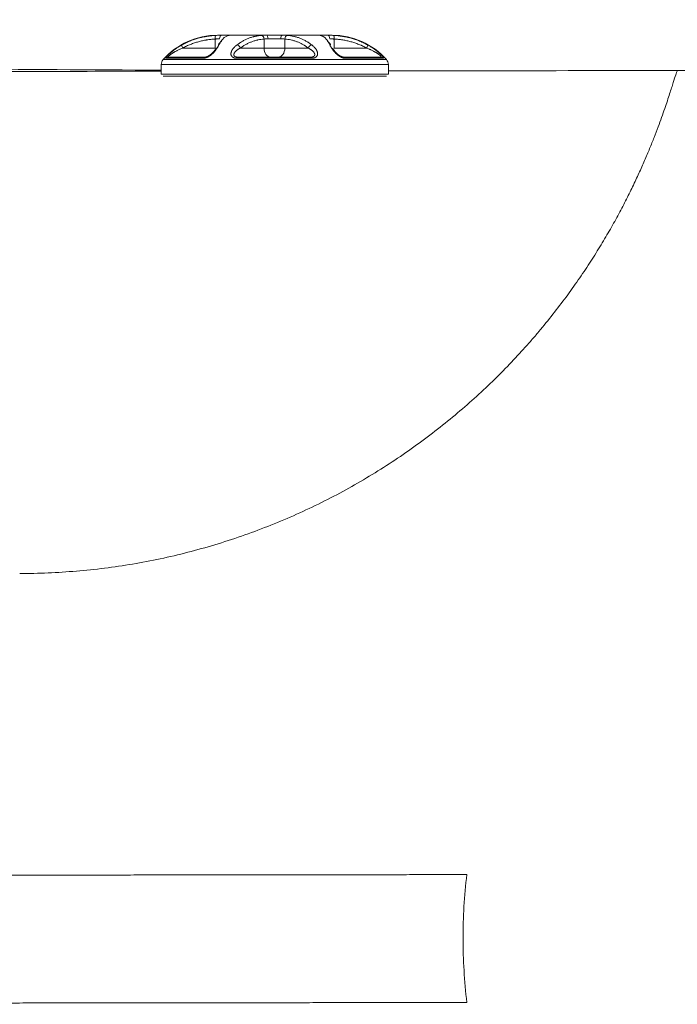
# Model space of a CAD drawing. Header units: millimetres. Extents: x 0 to 594, y 0 to 420.
# Tile 226 of 256: x 295 to 304, y 283 to 297. Entities that reach past the tile are written whole.
import ezdxf

# ---------------------------------------------------------------- set-up
doc = ezdxf.new("R2010")
doc.units = ezdxf.units.MM
doc.layers.add('1', color=7, linetype='Continuous', true_color=0xffffff)
doc.styles.add('Arial Unicode MS', font='txt')
doc.dimstyles.get("Standard").update_dxf_attribs({"dimtxt": 0.18, "dimasz": 0.18, "dimexe": 0.18, "dimexo": 0.0625, "dimgap": 0.09, "dimtad": 0, "dimtih": 1, "dimtoh": 1, "dimdec": 4, "dimzin": 0, "dimdsep": 46, "dimtxsty": 'Standard', "dimcen": 0.09, "dimadec": 0, "dimazin": 0, "dimtfac": 1, "dimtdec": 4, "dimtofl": 0, "dimtmove": 0, "dimatfit": 3, "dimfxl": 0, "dimtolj": 1, "dimtzin": 0, "dimarcsym": 0})

# ---------------------------------------------------------------- blocks, each defined once
blk = doc.blocks.new('_U8')
at = {"layer": '1', "color": 18, "lineweight": 13}
for p, q in [((305.847, 341.632), (287.064, 341.632)), ((289.064, 341.632), (289.064, 254.096)), ((305.847, 301.392), (287.064, 301.392)), ((289.064, 254.096), (284.064, 254.096))]:
    blk.add_line(p, q, dxfattribs=at)
at = {"layer": '1', "color": 18}
for points in [[(289.064, 341.632), (290.001, 338.132), (288.126, 338.132)], [(289.064, 301.392), (288.126, 304.892), (290.001, 304.892)]]:
    blk.add_solid(points, dxfattribs=at)
at = {"layer": '1', "color": 18, "linetype": 'Continuous', "lineweight": 13, "char_height": 3.5, "attachment_point": 7, "line_spacing_factor": 1.047437, "style": 'Arial Unicode MS'}
for s, insert in [('\\fArial Unicode MS|b0|i0;\\W1.0000;0.8', (259.842, 251.46)), ('\\fArial Unicode MS|b0|i0;\\W1.0000;CTRS', (269.789, 251.46)), ('\\fArial Unicode MS|b0|i0;\\W1.0000;AFT LIFT POINTS', (259.842, 244.398))]:
    blk.add_mtext(s, dxfattribs=dict(at, insert=insert))

msp = doc.modelspace()

# ---------------------------------------------------------------- linework, layer by layer
at = {"layer": '1', "color": 155, "linetype": 'Continuous', "lineweight": 13}
for p, q in [((297.843, 296.325), (297.788, 296.325)), ((297.843, 296.325), (297.952, 296.325)), ((297.941, 296.323), (297.934, 296.322)), ((297.944, 296.324), (297.944, 296.324)), ((297.952, 296.325), (298.458, 296.325)), ((298.458, 296.325), (298.676, 296.325)), ((298.676, 296.325), (299.185, 296.325)), ((299.185, 296.325), (299.296, 296.325)), ((299.186, 296.325), (299.185, 296.325)), ((299.195, 296.323), (299.191, 296.324)), ((299.203, 296.322), (299.195, 296.323)), ((299.198, 296.323), (299.196, 296.323)), ((299.296, 296.325), (299.354, 296.325)), ((297.755, 296.15), (297.755, 296.273)), ((297.806, 296.193), (297.803, 296.193)), ((298.425, 296.15), (298.425, 296.273)), ((298.654, 296.275), (298.479, 296.275)), ((298.708, 296.15), (298.708, 296.273)), ((299.384, 296.15), (299.384, 296.273)), ((297.311, 296.15), (297.755, 296.15)), ((298.099, 296.15), (298.425, 296.15)), ((298.425, 296.15), (298.708, 296.15)), ((298.708, 296.15), (299.03, 296.15)), ((299.384, 296.15), (299.829, 296.15)), ((297.017, 295.925), (297.017, 295.791)), ((298.563, 295.925), (297.017, 295.925)), ((298.563, 295.991), (297.043, 295.991)), ((297.584, 296.009), (297.083, 296.009)), ((297.118, 296.025), (297.608, 296.025)), ((299.07, 296.009), (298.058, 296.009)), ((298.07, 296.025), (299.058, 296.025)), ((300.099, 295.991), (298.563, 295.991)), ((300.125, 295.925), (298.563, 295.925)), ((299.523, 296.025), (300.021, 296.025)), ((300.057, 296.009), (299.546, 296.009)), ((300.125, 295.791), (300.125, 295.925)), ((297.017, 295.791), (300.125, 295.791)), ((300.1, 295.766), (297.042, 295.766))]:
    msp.add_line(p, q, dxfattribs=at)
for centre, radius, start, end in [((297.788, 295.325), 1, 90, 138.1897), ((299.354, 295.325), 1, 41.8103, 90), ((297.117, 295.925), 0.1, 138.1897, 180), ((300.025, 295.925), 0.1, 0, 41.8103)]:
    msp.add_arc(centre, radius, start, end, dxfattribs=at)
for centre, major_axis, ratio, start_param, end_param in [((297.768, 296.273), (-0.0027, 0.0499), 0.26019, 0.019652, 1.55649), ((297.843, 296.275), (0, 0.05), 0.563994, 0, 1.570796), ((297.952, 296.275), (0, 0.05), 0.997879, 0, 0.237018), ((298.389, 296.273), (-0.0037, 0.0499), 0.704841, 4.659614, 6.196451), ((298.458, 296.275), (0, 0.05), 0.433148, 4.712389, 6.283185), ((298.676, 296.275), (0, 0.05), 0.442563, 0, 1.570796), ((298.744, 296.273), (0.0038, 0.0499), 0.71221, 0.087849, 1.624686), ((299.185, 296.275), (0, 0.05), 0.997142, 6.073263, 6.283185), ((299.296, 296.275), (0, 0.05), 0.555316, 4.712389, 6.283185), ((299.372, 296.273), (0.0027, 0.0499), 0.25008, 4.726102, 6.262939), ((297.324, 296.15), (0.0241, -0.0438), 0.230021, 3.196256, 4.586289), ((298.064, 296.15), (0.03, -0.04), 0.623113, 1.133032, 2.523064), ((299.066, 296.15), (-0.0302, -0.0398), 0.629628, 3.768216, 5.158249), ((299.816, 296.15), (0.0241, 0.0438), 0.221083, 4.833306, 6.223339), ((298.513, 296.15), (0, -0.125), 0.705833, 4.712389, 6.283185), ((298.619, 296.15), (0, -0.125), 0.713213, 0, 1.570796), ((297.118, 295.975), (0, 0.05), 0.984338, 0, 0.817276), ((297.608, 295.975), (0, 0.05), 0.652812, 0, 0.817276), ((298.07, 295.975), (0, 0.05), 0.339494, 0, 0.817276), ((299.058, 295.975), (0, 0.05), 0.329626, 5.46591, 6.283185), ((299.523, 295.975), (0, 0.05), 0.644843, 5.46591, 6.283185), ((300.021, 295.975), (0, 0.05), 0.982438, 5.46591, 6.283185)]:
    msp.add_ellipse(centre, major_axis=major_axis, ratio=ratio, start_param=start_param, end_param=end_param, dxfattribs=at)
for points, knots in [([(297.3, 296.193), (297.318, 296.203), (297.336, 296.212), (297.372, 296.23), (297.391, 296.238), (297.428, 296.253), (297.447, 296.26), (297.486, 296.273), (297.505, 296.279), (297.544, 296.29), (297.563, 296.294), (297.593, 296.301), (297.606, 296.303), (297.618, 296.306), (297.623, 296.307), (297.626, 296.307), (297.633, 296.308), (297.658, 296.312), (297.688, 296.316), (297.714, 296.319), (297.724, 296.32), (297.729, 296.32), (297.744, 296.322), (297.754, 296.322), (297.765, 296.323)], [0, 0, 0, 0, 0.125, 0.125, 0.25, 0.25, 0.375, 0.375, 0.5, 0.5, 0.625, 0.625, 0.6875, 0.703125, 0.703125, 0.71875, 0.71875, 0.75, 0.875, 0.90625, 0.90625, 0.9375, 0.9375, 1, 1, 1, 1]), ([(297.765, 296.323), (297.772, 296.323), (297.785, 296.324), (297.806, 296.324), (297.818, 296.325), (297.828, 296.325), (297.833, 296.325), (297.837, 296.325), (297.84, 296.325), (297.842, 296.325), (297.843, 296.325)], [0, 0, 0, 0, 0.25, 0.5, 0.75, 0.75, 0.875, 0.9375, 0.9375, 1, 1, 1, 1]), ([(297.941, 296.323), (297.935, 296.322), (297.929, 296.32), (297.917, 296.316), (297.911, 296.313), (297.9, 296.307), (297.894, 296.303), (297.882, 296.295), (297.877, 296.29), (297.865, 296.279), (297.86, 296.273), (297.849, 296.261), (297.843, 296.254), (297.835, 296.242), (297.832, 296.237), (297.828, 296.232), (297.827, 296.23), (297.826, 296.229), (297.824, 296.226), (297.818, 296.215), (297.811, 296.203), (297.806, 296.193)], [0, 0, 0, 0, 0.125, 0.125, 0.25, 0.25, 0.375, 0.375, 0.5, 0.5, 0.625, 0.625, 0.75, 0.75, 0.8125, 0.828125, 0.828125, 0.84375, 0.84375, 0.875, 1, 1, 1, 1]), ([(297.952, 296.325), (297.952, 296.325), (297.952, 296.325), (297.952, 296.325), (297.952, 296.325), (297.952, 296.325), (297.952, 296.325), (297.951, 296.325), (297.951, 296.325), (297.95, 296.324), (297.949, 296.324), (297.947, 296.324), (297.943, 296.323), (297.941, 296.323)], [0, 0, 0, 0, 0.25, 0.25, 0.28125, 0.28125, 0.3125, 0.3125, 0.375, 0.5, 0.5, 0.75, 1, 1, 1, 1]), ([(298.054, 296.193), (298.067, 296.203), (298.08, 296.212), (298.107, 296.23), (298.12, 296.238), (298.147, 296.253), (298.161, 296.26), (298.188, 296.273), (298.202, 296.279), (298.23, 296.29), (298.244, 296.294), (298.266, 296.301), (298.275, 296.303), (298.284, 296.306), (298.287, 296.307), (298.289, 296.307), (298.295, 296.308), (298.313, 296.312), (298.334, 296.316), (298.352, 296.319), (298.36, 296.32), (298.363, 296.32), (298.374, 296.322), (298.381, 296.322), (298.389, 296.323)], [0, 0, 0, 0, 0.125, 0.125, 0.25, 0.25, 0.375, 0.375, 0.5, 0.5, 0.625, 0.625, 0.6875, 0.703125, 0.703125, 0.71875, 0.71875, 0.75, 0.875, 0.90625, 0.90625, 0.9375, 0.9375, 1, 1, 1, 1]), ([(298.389, 296.323), (298.394, 296.323), (298.404, 296.324), (298.421, 296.324), (298.433, 296.325), (298.442, 296.325), (298.446, 296.325), (298.451, 296.325), (298.454, 296.325), (298.456, 296.325), (298.458, 296.325)], [0, 0, 0, 0, 0.25, 0.5, 0.75, 0.75, 0.875, 0.9375, 0.9375, 1, 1, 1, 1]), ([(298.676, 296.325), (298.683, 296.325), (298.689, 296.325), (298.696, 296.325), (298.697, 296.325), (298.698, 296.325), (298.7, 296.325), (298.706, 296.325), (298.71, 296.324), (298.719, 296.324), (298.73, 296.324), (298.74, 296.323), (298.745, 296.323)], [0, 0, 0, 0, 0.25, 0.25, 0.28125, 0.28125, 0.3125, 0.375, 0.5, 0.5, 0.75, 1, 1, 1, 1]), ([(298.745, 296.323), (298.759, 296.322), (298.774, 296.32), (298.802, 296.316), (298.816, 296.313), (298.845, 296.307), (298.859, 296.303), (298.887, 296.295), (298.9, 296.29), (298.928, 296.279), (298.942, 296.273), (298.969, 296.261), (298.983, 296.254), (299.003, 296.242), (299.011, 296.237), (299.02, 296.232), (299.023, 296.23), (299.025, 296.229), (299.03, 296.226), (299.046, 296.215), (299.063, 296.203), (299.076, 296.193)], [0, 0, 0, 0, 0.125, 0.125, 0.25, 0.25, 0.375, 0.375, 0.5, 0.5, 0.625, 0.625, 0.75, 0.75, 0.8125, 0.828125, 0.828125, 0.84375, 0.84375, 0.875, 1, 1, 1, 1]), ([(299.326, 296.193), (299.321, 296.203), (299.316, 296.212), (299.305, 296.23), (299.3, 296.238), (299.29, 296.253), (299.285, 296.26), (299.274, 296.273), (299.269, 296.279), (299.258, 296.29), (299.252, 296.294), (299.244, 296.301), (299.24, 296.303), (299.237, 296.306), (299.235, 296.307), (299.235, 296.307), (299.233, 296.308), (299.225, 296.312), (299.217, 296.316), (299.21, 296.319), (299.207, 296.32), (299.205, 296.32), (299.201, 296.322), (299.198, 296.322), (299.195, 296.323)], [0, 0, 0, 0, 0.125, 0.125, 0.25, 0.25, 0.375, 0.375, 0.5, 0.5, 0.625, 0.625, 0.6875, 0.703125, 0.703125, 0.71875, 0.71875, 0.75, 0.875, 0.90625, 0.90625, 0.9375, 0.9375, 1, 1, 1, 1]), ([(299.296, 296.325), (299.302, 296.325), (299.308, 296.325), (299.315, 296.325), (299.316, 296.325), (299.317, 296.325), (299.32, 296.325), (299.326, 296.325), (299.331, 296.324), (299.34, 296.324), (299.354, 296.324), (299.368, 296.323), (299.375, 296.323)], [0, 0, 0, 0, 0.25, 0.25, 0.28125, 0.28125, 0.3125, 0.375, 0.5, 0.5, 0.75, 1, 1, 1, 1]), ([(299.375, 296.323), (299.395, 296.322), (299.416, 296.32), (299.456, 296.316), (299.476, 296.313), (299.516, 296.307), (299.536, 296.303), (299.575, 296.295), (299.595, 296.29), (299.634, 296.279), (299.653, 296.273), (299.692, 296.261), (299.711, 296.254), (299.739, 296.242), (299.751, 296.237), (299.763, 296.232), (299.767, 296.23), (299.77, 296.229), (299.777, 296.226), (299.8, 296.215), (299.823, 296.203), (299.841, 296.193)], [0, 0, 0, 0, 0.125, 0.125, 0.25, 0.25, 0.375, 0.375, 0.5, 0.5, 0.625, 0.625, 0.75, 0.75, 0.8125, 0.828125, 0.828125, 0.84375, 0.84375, 0.875, 1, 1, 1, 1]), ([(297.083, 296.009), (297.082, 296.009), (297.081, 296.009), (297.081, 296.009), (297.081, 296.009), (297.08, 296.01), (297.08, 296.01), (297.08, 296.01), (297.08, 296.01), (297.08, 296.011), (297.08, 296.011), (297.08, 296.013), (297.08, 296.014), (297.08, 296.015), (297.081, 296.015), (297.081, 296.016), (297.081, 296.016), (297.081, 296.016), (297.081, 296.017), (297.082, 296.019), (297.084, 296.022), (297.087, 296.025), (297.089, 296.028), (297.09, 296.029), (297.091, 296.03), (297.091, 296.031), (297.092, 296.032), (297.094, 296.034), (297.095, 296.036), (297.099, 296.04), (297.103, 296.045), (297.107, 296.049), (297.11, 296.052), (297.11, 296.053), (297.112, 296.054), (297.112, 296.054), (297.114, 296.056), (297.115, 296.057), (297.119, 296.061), (297.121, 296.063), (297.126, 296.068), (297.129, 296.071), (297.134, 296.076), (297.137, 296.078), (297.141, 296.082), (297.142, 296.083), (297.144, 296.085), (297.145, 296.086), (297.147, 296.087), (297.15, 296.09), (297.154, 296.093), (297.16, 296.098), (297.165, 296.103), (297.175, 296.11), (297.181, 296.115), (297.185, 296.118), (297.188, 296.12), (297.19, 296.122), (297.191, 296.123), (297.192, 296.124), (297.196, 296.127), (297.199, 296.129), (297.209, 296.136), (297.215, 296.14), (297.228, 296.149), (297.234, 296.154), (297.247, 296.162), (297.254, 296.166), (297.267, 296.174), (297.273, 296.178), (297.286, 296.186), (297.293, 296.19), (297.3, 296.193)], [0, 0, 0, 0, 0.03125, 0.03125, 0.039063, 0.039063, 0.046875, 0.046875, 0.0625, 0.0625, 0.09375, 0.09375, 0.125, 0.125, 0.132813, 0.136719, 0.136719, 0.140625, 0.140625, 0.15625, 0.1875, 0.21875, 0.21875, 0.234375, 0.242188, 0.242188, 0.25, 0.25, 0.28125, 0.28125, 0.3125, 0.34375, 0.34375, 0.351563, 0.351563, 0.359375, 0.359375, 0.375, 0.375, 0.40625, 0.40625, 0.4375, 0.4375, 0.46875, 0.46875, 0.484375, 0.484375, 0.492188, 0.492188, 0.5, 0.53125, 0.53125, 0.5625, 0.59375, 0.625, 0.625, 0.640625, 0.648438, 0.648438, 0.65625, 0.65625, 0.6875, 0.6875, 0.75, 0.75, 0.8125, 0.8125, 0.875, 0.875, 0.9375, 0.9375, 1, 1, 1, 1]), ([(297.755, 296.273), (297.735, 296.272), (297.716, 296.27), (297.677, 296.266), (297.653, 296.263), (297.629, 296.259), (297.622, 296.258), (297.62, 296.258), (297.615, 296.257), (297.603, 296.255), (297.572, 296.248), (297.544, 296.242), (297.507, 296.231), (297.489, 296.226), (297.452, 296.214), (297.434, 296.207), (297.398, 296.192), (297.381, 296.185), (297.346, 296.168), (297.328, 296.159), (297.311, 296.15)], [0, 0, 0, 0, 0.125, 0.125, 0.25, 0.28125, 0.28125, 0.296875, 0.296875, 0.3125, 0.375, 0.5, 0.5, 0.625, 0.625, 0.75, 0.75, 0.875, 0.875, 1, 1, 1, 1]), ([(297.806, 296.193), (297.804, 296.19), (297.802, 296.186), (297.798, 296.178), (297.796, 296.174), (297.791, 296.166), (297.788, 296.162), (297.783, 296.153), (297.781, 296.149), (297.775, 296.14), (297.772, 296.136), (297.767, 296.129), (297.764, 296.124), (297.758, 296.117), (297.755, 296.112), (297.752, 296.109), (297.752, 296.109), (297.751, 296.108), (297.749, 296.106), (297.746, 296.101), (297.741, 296.095), (297.734, 296.088), (297.729, 296.083), (297.724, 296.078), (297.722, 296.076), (297.718, 296.072), (297.717, 296.071), (297.714, 296.069), (297.714, 296.068), (297.712, 296.067), (297.709, 296.064), (297.705, 296.061), (297.7, 296.056), (297.697, 296.054), (297.692, 296.05), (297.69, 296.048), (297.687, 296.047), (297.686, 296.046), (297.685, 296.045), (297.681, 296.042), (297.674, 296.038), (297.668, 296.034), (297.661, 296.03), (297.657, 296.028), (297.653, 296.026), (297.652, 296.026), (297.65, 296.025), (297.648, 296.024), (297.645, 296.023), (297.64, 296.021), (297.633, 296.018), (297.626, 296.016), (297.621, 296.014), (297.619, 296.014), (297.617, 296.013), (297.617, 296.013), (297.616, 296.013), (297.615, 296.013), (297.61, 296.012), (297.606, 296.011), (297.599, 296.01), (297.593, 296.009), (297.587, 296.009), (297.584, 296.009)], [0, 0, 0, 0, 0.0625, 0.0625, 0.125, 0.125, 0.1875, 0.1875, 0.25, 0.25, 0.3125, 0.3125, 0.34375, 0.375, 0.40625, 0.40625, 0.414063, 0.414063, 0.421875, 0.4375, 0.46875, 0.5, 0.53125, 0.53125, 0.5625, 0.5625, 0.578125, 0.578125, 0.585938, 0.585938, 0.59375, 0.625, 0.625, 0.65625, 0.65625, 0.671875, 0.679688, 0.679688, 0.6875, 0.6875, 0.71875, 0.75, 0.75, 0.78125, 0.78125, 0.789063, 0.789063, 0.796875, 0.8125, 0.8125, 0.84375, 0.875, 0.875, 0.890625, 0.890625, 0.894531, 0.894531, 0.898438, 0.90625, 0.9375, 0.9375, 0.96875, 1, 1, 1, 1]), ([(297.815, 296.275), (297.814, 296.275), (297.813, 296.275), (297.811, 296.275), (297.807, 296.275), (297.803, 296.275), (297.796, 296.275), (297.786, 296.274), (297.771, 296.274), (297.76, 296.273), (297.755, 296.273)], [0, 0, 0, 0, 0.0625, 0.0625, 0.125, 0.25, 0.25, 0.5, 0.75, 1, 1, 1, 1]), ([(297.802, 296.2), (297.807, 296.208), (297.812, 296.214), (297.822, 296.226), (297.827, 296.232), (297.835, 296.239), (297.837, 296.242), (297.84, 296.244)], [0, 0, 0, 0, 0.398241, 0.398241, 0.804869, 0.804869, 1, 1, 1, 1]), ([(298.058, 296.009), (298.054, 296.009), (298.05, 296.009), (298.046, 296.009), (298.045, 296.009), (298.043, 296.01), (298.042, 296.01), (298.04, 296.01), (298.034, 296.011), (298.026, 296.012), (298.019, 296.014), (298.016, 296.015), (298.014, 296.015), (298.013, 296.016), (298.013, 296.016), (298.011, 296.017), (298.006, 296.019), (297.999, 296.022), (297.995, 296.025), (297.991, 296.028), (297.99, 296.029), (297.988, 296.03), (297.987, 296.031), (297.987, 296.032), (297.984, 296.034), (297.983, 296.036), (297.98, 296.04), (297.978, 296.042), (297.976, 296.047), (297.975, 296.049), (297.974, 296.052), (297.974, 296.053), (297.973, 296.054), (297.973, 296.054), (297.973, 296.056), (297.973, 296.057), (297.972, 296.061), (297.971, 296.063), (297.971, 296.068), (297.971, 296.071), (297.971, 296.076), (297.971, 296.078), (297.972, 296.082), (297.972, 296.083), (297.972, 296.085), (297.972, 296.086), (297.973, 296.087), (297.973, 296.09), (297.975, 296.095), (297.978, 296.103), (297.981, 296.11), (297.983, 296.115), (297.985, 296.118), (297.986, 296.12), (297.987, 296.122), (297.988, 296.123), (297.988, 296.124), (297.99, 296.127), (297.991, 296.129), (297.996, 296.136), (298, 296.14), (298.007, 296.149), (298.01, 296.154), (298.018, 296.162), (298.022, 296.166), (298.031, 296.174), (298.035, 296.178), (298.045, 296.186), (298.049, 296.19), (298.054, 296.193)], [0, 0, 0, 0, 0.03125, 0.03125, 0.039062, 0.039062, 0.046875, 0.046875, 0.0625, 0.09375, 0.125, 0.125, 0.132812, 0.136719, 0.136719, 0.140625, 0.15625, 0.1875, 0.21875, 0.21875, 0.234375, 0.242187, 0.242187, 0.25, 0.25, 0.28125, 0.28125, 0.3125, 0.3125, 0.34375, 0.34375, 0.351562, 0.351562, 0.359375, 0.359375, 0.375, 0.375, 0.40625, 0.40625, 0.4375, 0.4375, 0.46875, 0.46875, 0.484375, 0.484375, 0.492187, 0.492187, 0.5, 0.53125, 0.5625, 0.59375, 0.625, 0.625, 0.640625, 0.648437, 0.648437, 0.65625, 0.65625, 0.6875, 0.6875, 0.75, 0.75, 0.8125, 0.8125, 0.875, 0.875, 0.9375, 0.9375, 1, 1, 1, 1]), ([(298.425, 296.273), (298.41, 296.272), (298.396, 296.27), (298.368, 296.266), (298.35, 296.263), (298.333, 296.259), (298.328, 296.258), (298.326, 296.258), (298.322, 296.257), (298.314, 296.255), (298.291, 296.248), (298.27, 296.242), (298.243, 296.231), (298.23, 296.226), (298.203, 296.214), (298.19, 296.207), (298.163, 296.192), (298.15, 296.185), (298.125, 296.168), (298.112, 296.159), (298.099, 296.15)], [0, 0, 0, 0, 0.125, 0.125, 0.25, 0.28125, 0.28125, 0.296875, 0.296875, 0.3125, 0.375, 0.5, 0.5, 0.625, 0.625, 0.75, 0.75, 0.875, 0.875, 1, 1, 1, 1]), ([(298.479, 296.275), (298.478, 296.275), (298.477, 296.275), (298.474, 296.275), (298.47, 296.275), (298.467, 296.275), (298.46, 296.275), (298.45, 296.274), (298.437, 296.274), (298.429, 296.273), (298.425, 296.273)], [0, 0, 0, 0, 0.0625, 0.0625, 0.125, 0.25, 0.25, 0.5, 0.75, 1, 1, 1, 1]), ([(298.708, 296.273), (298.705, 296.273), (298.696, 296.274), (298.688, 296.274), (298.681, 296.275), (298.677, 296.275), (298.674, 296.275), (298.672, 296.275), (298.671, 296.275), (298.67, 296.275), (298.665, 296.275), (298.659, 296.275), (298.654, 296.275)], [0, 0, 0, 0, 0.25, 0.5, 0.5, 0.625, 0.6875, 0.6875, 0.71875, 0.71875, 0.75, 1, 1, 1, 1]), ([(299.03, 296.15), (299.018, 296.159), (299.005, 296.168), (298.989, 296.179), (298.986, 296.181), (298.981, 296.184), (298.979, 296.185), (298.976, 296.187), (298.968, 296.192), (298.96, 296.196), (298.94, 296.207), (298.927, 296.214), (298.901, 296.226), (298.887, 296.232), (298.86, 296.242), (298.847, 296.246), (298.82, 296.254), (298.806, 296.258), (298.778, 296.264), (298.764, 296.266), (298.737, 296.27), (298.723, 296.272), (298.708, 296.273)], [0, 0, 0, 0, 0.125, 0.125, 0.15625, 0.15625, 0.171875, 0.171875, 0.1875, 0.25, 0.25, 0.375, 0.375, 0.5, 0.5, 0.625, 0.625, 0.75, 0.75, 0.875, 0.875, 1, 1, 1, 1]), ([(299.076, 296.193), (299.081, 296.19), (299.085, 296.186), (299.094, 296.178), (299.099, 296.174), (299.107, 296.166), (299.111, 296.162), (299.119, 296.153), (299.123, 296.149), (299.13, 296.14), (299.133, 296.136), (299.138, 296.129), (299.141, 296.124), (299.145, 296.117), (299.147, 296.112), (299.148, 296.109), (299.149, 296.109), (299.149, 296.108), (299.15, 296.106), (299.152, 296.101), (299.154, 296.095), (299.156, 296.088), (299.156, 296.083), (299.157, 296.078), (299.157, 296.076), (299.157, 296.072), (299.157, 296.071), (299.157, 296.069), (299.157, 296.068), (299.157, 296.067), (299.157, 296.064), (299.156, 296.061), (299.155, 296.056), (299.155, 296.054), (299.153, 296.05), (299.153, 296.048), (299.152, 296.047), (299.151, 296.046), (299.151, 296.045), (299.149, 296.042), (299.147, 296.038), (299.143, 296.034), (299.139, 296.03), (299.137, 296.028), (299.135, 296.026), (299.134, 296.026), (299.133, 296.025), (299.131, 296.024), (299.127, 296.021), (299.12, 296.018), (299.114, 296.016), (299.109, 296.014), (299.108, 296.014), (299.106, 296.013), (299.105, 296.013), (299.105, 296.013), (299.103, 296.013), (299.099, 296.012), (299.095, 296.011), (299.088, 296.01), (299.081, 296.009), (299.073, 296.009), (299.07, 296.009)], [0, 0, 0, 0, 0.0625, 0.0625, 0.125, 0.125, 0.1875, 0.1875, 0.25, 0.25, 0.3125, 0.3125, 0.34375, 0.375, 0.40625, 0.40625, 0.414062, 0.414062, 0.421875, 0.4375, 0.46875, 0.5, 0.53125, 0.53125, 0.5625, 0.5625, 0.578125, 0.578125, 0.585937, 0.585937, 0.59375, 0.625, 0.625, 0.65625, 0.65625, 0.671875, 0.679687, 0.679687, 0.6875, 0.6875, 0.71875, 0.75, 0.75, 0.78125, 0.78125, 0.789062, 0.789062, 0.796875, 0.8125, 0.84375, 0.875, 0.875, 0.890625, 0.890625, 0.894531, 0.894531, 0.898437, 0.90625, 0.9375, 0.9375, 0.96875, 1, 1, 1, 1]), ([(299.293, 296.246), (299.296, 296.243), (299.299, 296.24), (299.307, 296.231), (299.312, 296.226), (299.322, 296.214), (299.326, 296.207), (299.332, 296.199), (299.333, 296.197), (299.333, 296.196)], [0, 0, 0, 0, 0.228487, 0.228487, 0.585917, 0.585917, 0.943347, 0.943347, 1, 1, 1, 1]), ([(299.384, 296.273), (299.379, 296.273), (299.368, 296.274), (299.358, 296.274), (299.35, 296.275), (299.346, 296.275), (299.343, 296.275), (299.341, 296.275), (299.34, 296.275), (299.339, 296.275), (299.333, 296.275), (299.328, 296.275), (299.323, 296.275)], [0, 0, 0, 0, 0.25, 0.5, 0.5, 0.625, 0.6875, 0.6875, 0.71875, 0.71875, 0.75, 1, 1, 1, 1]), ([(299.546, 296.009), (299.543, 296.009), (299.54, 296.009), (299.536, 296.009), (299.535, 296.009), (299.534, 296.01), (299.533, 296.01), (299.531, 296.01), (299.526, 296.011), (299.521, 296.011), (299.514, 296.013), (299.511, 296.014), (299.506, 296.015), (299.505, 296.015), (299.504, 296.016), (299.503, 296.016), (299.502, 296.016), (299.5, 296.017), (299.498, 296.017), (299.493, 296.019), (299.486, 296.022), (299.479, 296.025), (299.474, 296.028), (299.471, 296.029), (299.469, 296.03), (299.467, 296.031), (299.466, 296.032), (299.462, 296.034), (299.458, 296.036), (299.452, 296.04), (299.449, 296.042), (299.442, 296.047), (299.439, 296.049), (299.435, 296.052), (299.435, 296.053), (299.433, 296.054), (299.432, 296.054), (299.43, 296.056), (299.429, 296.057), (299.424, 296.061), (299.421, 296.063), (299.416, 296.068), (299.411, 296.073), (299.406, 296.078), (299.402, 296.082), (299.401, 296.083), (299.399, 296.085), (299.398, 296.086), (299.397, 296.087), (299.394, 296.09), (299.389, 296.095), (299.383, 296.103), (299.377, 296.11), (299.374, 296.115), (299.371, 296.118), (299.37, 296.12), (299.368, 296.122), (299.367, 296.123), (299.367, 296.124), (299.365, 296.127), (299.363, 296.129), (299.358, 296.136), (299.356, 296.14), (299.35, 296.149), (299.347, 296.154), (299.342, 296.162), (299.34, 296.166), (299.335, 296.174), (299.333, 296.178), (299.329, 296.186), (299.327, 296.19), (299.326, 296.193)], [0, 0, 0, 0, 0.03125, 0.03125, 0.039063, 0.039063, 0.046875, 0.046875, 0.0625, 0.09375, 0.09375, 0.125, 0.125, 0.132813, 0.136719, 0.136719, 0.140625, 0.140625, 0.15625, 0.15625, 0.1875, 0.21875, 0.21875, 0.234375, 0.242188, 0.242188, 0.25, 0.25, 0.28125, 0.28125, 0.3125, 0.3125, 0.34375, 0.34375, 0.351563, 0.351563, 0.359375, 0.359375, 0.375, 0.375, 0.40625, 0.40625, 0.4375, 0.46875, 0.46875, 0.484375, 0.484375, 0.492188, 0.492188, 0.5, 0.53125, 0.5625, 0.59375, 0.625, 0.625, 0.640625, 0.648438, 0.648438, 0.65625, 0.65625, 0.6875, 0.6875, 0.75, 0.75, 0.8125, 0.8125, 0.875, 0.875, 0.9375, 0.9375, 1, 1, 1, 1]), ([(299.829, 296.15), (299.812, 296.159), (299.794, 296.168), (299.772, 296.179), (299.767, 296.181), (299.761, 296.184), (299.759, 296.185), (299.754, 296.187), (299.743, 296.192), (299.732, 296.196), (299.704, 296.207), (299.686, 296.214), (299.65, 296.226), (299.631, 296.232), (299.594, 296.242), (299.575, 296.246), (299.538, 296.254), (299.519, 296.258), (299.481, 296.264), (299.462, 296.266), (299.423, 296.27), (299.404, 296.272), (299.384, 296.273)], [0, 0, 0, 0, 0.125, 0.125, 0.15625, 0.15625, 0.171875, 0.171875, 0.1875, 0.25, 0.25, 0.375, 0.375, 0.5, 0.5, 0.625, 0.625, 0.75, 0.75, 0.875, 0.875, 1, 1, 1, 1]), ([(299.841, 296.193), (299.848, 296.19), (299.854, 296.186), (299.868, 296.178), (299.874, 296.174), (299.887, 296.166), (299.894, 296.162), (299.907, 296.153), (299.913, 296.149), (299.926, 296.14), (299.932, 296.136), (299.942, 296.129), (299.948, 296.124), (299.957, 296.117), (299.963, 296.112), (299.967, 296.109), (299.968, 296.109), (299.969, 296.108), (299.972, 296.106), (299.977, 296.101), (299.984, 296.095), (299.993, 296.088), (299.998, 296.083), (300.004, 296.078), (300.007, 296.076), (300.011, 296.072), (300.012, 296.071), (300.014, 296.069), (300.014, 296.068), (300.016, 296.067), (300.019, 296.064), (300.022, 296.061), (300.027, 296.056), (300.029, 296.054), (300.032, 296.05), (300.034, 296.048), (300.036, 296.047), (300.037, 296.046), (300.037, 296.045), (300.04, 296.042), (300.043, 296.038), (300.047, 296.034), (300.05, 296.03), (300.051, 296.028), (300.053, 296.026), (300.053, 296.026), (300.053, 296.025), (300.054, 296.024), (300.055, 296.023), (300.056, 296.021), (300.058, 296.018), (300.059, 296.016), (300.06, 296.014), (300.06, 296.014), (300.06, 296.013), (300.06, 296.013), (300.06, 296.013), (300.06, 296.013), (300.06, 296.012), (300.06, 296.011), (300.059, 296.01), (300.059, 296.009), (300.057, 296.009), (300.057, 296.009)], [0, 0, 0, 0, 0.0625, 0.0625, 0.125, 0.125, 0.1875, 0.1875, 0.25, 0.25, 0.3125, 0.3125, 0.34375, 0.375, 0.40625, 0.40625, 0.414062, 0.414062, 0.421875, 0.4375, 0.46875, 0.5, 0.53125, 0.53125, 0.5625, 0.5625, 0.578125, 0.578125, 0.585938, 0.585938, 0.59375, 0.625, 0.625, 0.65625, 0.65625, 0.671875, 0.679688, 0.679688, 0.6875, 0.6875, 0.71875, 0.75, 0.75, 0.78125, 0.78125, 0.789063, 0.789063, 0.796875, 0.8125, 0.8125, 0.84375, 0.875, 0.875, 0.890625, 0.890625, 0.894531, 0.894531, 0.898438, 0.90625, 0.9375, 0.9375, 0.96875, 1, 1, 1, 1]), ([(297.311, 296.15), (297.306, 296.148), (297.295, 296.143), (297.283, 296.138), (297.272, 296.134), (297.267, 296.131), (297.256, 296.126), (297.25, 296.123), (297.239, 296.118), (297.234, 296.115), (297.223, 296.11), (297.217, 296.107), (297.211, 296.103), (297.209, 296.102), (297.206, 296.101), (297.202, 296.098), (297.196, 296.095), (297.188, 296.09), (297.182, 296.087), (297.177, 296.083), (297.175, 296.082), (297.171, 296.079), (297.169, 296.078), (297.167, 296.077), (297.167, 296.077), (297.166, 296.076), (297.162, 296.074), (297.159, 296.072), (297.154, 296.068), (297.152, 296.066), (297.147, 296.063), (297.145, 296.061), (297.142, 296.059), (297.14, 296.057), (297.138, 296.056), (297.137, 296.055), (297.137, 296.055), (297.136, 296.055), (297.134, 296.053), (297.132, 296.051), (297.128, 296.048), (297.126, 296.046), (297.124, 296.044), (297.123, 296.043), (297.121, 296.041), (297.121, 296.041), (297.121, 296.04), (297.12, 296.04), (297.119, 296.038), (297.117, 296.036), (297.115, 296.033), (297.114, 296.032), (297.114, 296.032), (297.114, 296.031), (297.114, 296.031), (297.114, 296.031), (297.114, 296.031), (297.113, 296.03), (297.113, 296.03), (297.113, 296.03), (297.113, 296.03), (297.113, 296.029), (297.113, 296.028), (297.113, 296.027), (297.114, 296.026), (297.114, 296.026), (297.115, 296.025), (297.115, 296.025), (297.115, 296.025), (297.116, 296.025), (297.117, 296.025), (297.117, 296.025), (297.118, 296.025)], [0, 0, 0, 0, 0.0625, 0.125, 0.125, 0.1875, 0.1875, 0.25, 0.25, 0.3125, 0.3125, 0.375, 0.375, 0.390625, 0.390625, 0.40625, 0.4375, 0.46875, 0.5, 0.5, 0.53125, 0.53125, 0.546875, 0.546875, 0.554687, 0.554687, 0.5625, 0.59375, 0.59375, 0.625, 0.625, 0.65625, 0.65625, 0.671875, 0.679687, 0.683594, 0.683594, 0.6875, 0.6875, 0.71875, 0.71875, 0.75, 0.75, 0.765625, 0.773437, 0.777344, 0.777344, 0.78125, 0.78125, 0.8125, 0.84375, 0.84375, 0.851562, 0.855469, 0.855469, 0.859375, 0.859375, 0.867187, 0.871094, 0.871094, 0.875, 0.875, 0.90625, 0.90625, 0.9375, 0.9375, 0.953125, 0.960937, 0.960937, 0.96875, 0.96875, 1, 1, 1, 1]), ([(297.608, 296.025), (297.61, 296.025), (297.612, 296.025), (297.616, 296.025), (297.619, 296.026), (297.623, 296.026), (297.626, 296.027), (297.629, 296.027), (297.629, 296.027), (297.63, 296.028), (297.63, 296.028), (297.631, 296.028), (297.633, 296.028), (297.635, 296.029), (297.639, 296.03), (297.642, 296.031), (297.646, 296.033), (297.647, 296.033), (297.649, 296.034), (297.65, 296.035), (297.651, 296.035), (297.652, 296.036), (297.654, 296.036), (297.654, 296.036), (297.655, 296.037), (297.656, 296.037), (297.658, 296.038), (297.66, 296.039), (297.664, 296.041), (297.667, 296.043), (297.671, 296.045), (297.672, 296.046), (297.674, 296.047), (297.675, 296.048), (297.676, 296.048), (297.676, 296.049), (297.678, 296.05), (297.678, 296.05), (297.68, 296.051), (297.682, 296.052), (297.683, 296.054), (297.687, 296.056), (297.689, 296.058), (297.694, 296.061), (297.696, 296.063), (297.698, 296.065), (297.699, 296.066), (297.7, 296.066), (297.702, 296.068), (297.703, 296.069), (297.706, 296.072), (297.708, 296.073), (297.711, 296.077), (297.713, 296.078), (297.717, 296.082), (297.72, 296.085), (297.723, 296.088), (297.725, 296.091), (297.726, 296.091), (297.727, 296.093), (297.728, 296.093), (297.73, 296.096), (297.733, 296.099), (297.736, 296.102), (297.74, 296.107), (297.742, 296.109), (297.747, 296.115), (297.749, 296.118), (297.753, 296.123), (297.755, 296.126), (297.758, 296.13), (297.759, 296.131), (297.761, 296.133), (297.762, 296.135), (297.764, 296.138), (297.766, 296.141), (297.769, 296.145), (297.771, 296.148), (297.773, 296.15)], [0, 0, 0, 0, 0.03125, 0.03125, 0.0625, 0.0625, 0.09375, 0.09375, 0.097656, 0.097656, 0.101562, 0.101562, 0.109375, 0.125, 0.125, 0.15625, 0.15625, 0.171875, 0.171875, 0.179687, 0.179687, 0.1875, 0.191406, 0.191406, 0.195312, 0.195312, 0.203125, 0.21875, 0.21875, 0.25, 0.25, 0.265625, 0.265625, 0.273437, 0.273437, 0.28125, 0.28125, 0.289062, 0.289062, 0.296875, 0.3125, 0.3125, 0.34375, 0.34375, 0.375, 0.375, 0.382812, 0.382812, 0.390625, 0.40625, 0.40625, 0.4375, 0.4375, 0.46875, 0.46875, 0.5, 0.53125, 0.53125, 0.546875, 0.546875, 0.554687, 0.5625, 0.59375, 0.625, 0.625, 0.6875, 0.6875, 0.75, 0.75, 0.8125, 0.8125, 0.84375, 0.84375, 0.875, 0.875, 0.9375, 0.9375, 1, 1, 1, 1]), ([(298.099, 296.15), (298.095, 296.148), (298.087, 296.143), (298.079, 296.138), (298.072, 296.134), (298.068, 296.131), (298.061, 296.126), (298.057, 296.123), (298.05, 296.118), (298.047, 296.115), (298.04, 296.11), (298.037, 296.107), (298.034, 296.103), (298.033, 296.102), (298.032, 296.101), (298.029, 296.098), (298.026, 296.095), (298.022, 296.09), (298.02, 296.087), (298.018, 296.083), (298.017, 296.082), (298.016, 296.079), (298.015, 296.078), (298.015, 296.077), (298.015, 296.077), (298.014, 296.076), (298.013, 296.074), (298.013, 296.072), (298.011, 296.068), (298.011, 296.066), (298.01, 296.063), (298.01, 296.061), (298.01, 296.059), (298.01, 296.057), (298.01, 296.056), (298.01, 296.055), (298.011, 296.055), (298.011, 296.055), (298.011, 296.053), (298.011, 296.051), (298.013, 296.048), (298.013, 296.046), (298.015, 296.044), (298.016, 296.043), (298.017, 296.041), (298.017, 296.041), (298.018, 296.04), (298.018, 296.04), (298.019, 296.038), (298.023, 296.036), (298.027, 296.033), (298.029, 296.032), (298.03, 296.032), (298.031, 296.031), (298.032, 296.031), (298.032, 296.031), (298.033, 296.031), (298.034, 296.03), (298.035, 296.03), (298.035, 296.03), (298.036, 296.03), (298.038, 296.029), (298.041, 296.028), (298.046, 296.027), (298.049, 296.026), (298.054, 296.026), (298.056, 296.025), (298.058, 296.025), (298.059, 296.025), (298.06, 296.025), (298.064, 296.025), (298.067, 296.025), (298.07, 296.025)], [0, 0, 0, 0, 0.0625, 0.125, 0.125, 0.1875, 0.1875, 0.25, 0.25, 0.3125, 0.3125, 0.375, 0.375, 0.390625, 0.390625, 0.40625, 0.4375, 0.46875, 0.5, 0.5, 0.53125, 0.53125, 0.546875, 0.546875, 0.554687, 0.554687, 0.5625, 0.59375, 0.59375, 0.625, 0.625, 0.65625, 0.65625, 0.671875, 0.679687, 0.683594, 0.683594, 0.6875, 0.6875, 0.71875, 0.71875, 0.75, 0.75, 0.765625, 0.773437, 0.777344, 0.777344, 0.78125, 0.78125, 0.8125, 0.84375, 0.84375, 0.851562, 0.855469, 0.855469, 0.859375, 0.859375, 0.867187, 0.871094, 0.871094, 0.875, 0.875, 0.90625, 0.90625, 0.9375, 0.9375, 0.953125, 0.960937, 0.960937, 0.96875, 0.96875, 1, 1, 1, 1]), ([(299.058, 296.025), (299.061, 296.025), (299.064, 296.025), (299.07, 296.025), (299.073, 296.026), (299.078, 296.026), (299.081, 296.027), (299.084, 296.027), (299.085, 296.027), (299.085, 296.028), (299.086, 296.028), (299.087, 296.028), (299.089, 296.028), (299.09, 296.029), (299.094, 296.03), (299.097, 296.031), (299.1, 296.033), (299.101, 296.033), (299.102, 296.034), (299.103, 296.035), (299.104, 296.035), (299.105, 296.036), (299.105, 296.036), (299.106, 296.036), (299.106, 296.037), (299.107, 296.037), (299.108, 296.038), (299.109, 296.039), (299.111, 296.041), (299.113, 296.043), (299.114, 296.045), (299.115, 296.046), (299.115, 296.047), (299.115, 296.048), (299.116, 296.048), (299.116, 296.049), (299.116, 296.05), (299.116, 296.05), (299.117, 296.051), (299.117, 296.052), (299.117, 296.054), (299.118, 296.056), (299.118, 296.058), (299.118, 296.061), (299.118, 296.063), (299.117, 296.065), (299.117, 296.066), (299.117, 296.066), (299.117, 296.068), (299.117, 296.069), (299.116, 296.072), (299.115, 296.073), (299.114, 296.077), (299.113, 296.078), (299.111, 296.082), (299.11, 296.085), (299.107, 296.088), (299.106, 296.091), (299.105, 296.091), (299.104, 296.093), (299.104, 296.093), (299.102, 296.096), (299.099, 296.099), (299.096, 296.102), (299.092, 296.107), (299.089, 296.109), (299.082, 296.115), (299.079, 296.118), (299.072, 296.123), (299.069, 296.126), (299.063, 296.13), (299.061, 296.131), (299.058, 296.133), (299.056, 296.135), (299.05, 296.138), (299.042, 296.143), (299.034, 296.148), (299.03, 296.15)], [0, 0, 0, 0, 0.03125, 0.03125, 0.0625, 0.0625, 0.09375, 0.09375, 0.097656, 0.097656, 0.101563, 0.101563, 0.109375, 0.125, 0.125, 0.15625, 0.15625, 0.171875, 0.171875, 0.179688, 0.179688, 0.1875, 0.191406, 0.191406, 0.195313, 0.195313, 0.203125, 0.21875, 0.21875, 0.25, 0.25, 0.265625, 0.265625, 0.273438, 0.273438, 0.28125, 0.28125, 0.289063, 0.289063, 0.296875, 0.3125, 0.3125, 0.34375, 0.34375, 0.375, 0.375, 0.382813, 0.382813, 0.390625, 0.40625, 0.40625, 0.4375, 0.4375, 0.46875, 0.46875, 0.5, 0.53125, 0.53125, 0.546875, 0.546875, 0.554688, 0.5625, 0.59375, 0.625, 0.625, 0.6875, 0.6875, 0.75, 0.75, 0.8125, 0.8125, 0.84375, 0.84375, 0.875, 0.875, 0.9375, 1, 1, 1, 1]), ([(299.359, 296.15), (299.361, 296.148), (299.364, 296.143), (299.367, 296.138), (299.371, 296.134), (299.372, 296.131), (299.376, 296.126), (299.378, 296.123), (299.382, 296.118), (299.384, 296.115), (299.389, 296.11), (299.391, 296.107), (299.394, 296.103), (299.395, 296.102), (299.396, 296.101), (299.398, 296.098), (299.402, 296.095), (299.406, 296.09), (299.41, 296.085), (299.414, 296.082), (299.416, 296.079), (299.417, 296.078), (299.418, 296.077), (299.419, 296.077), (299.42, 296.076), (299.422, 296.074), (299.424, 296.072), (299.428, 296.068), (299.43, 296.066), (299.434, 296.063), (299.436, 296.061), (299.44, 296.059), (299.441, 296.057), (299.443, 296.056), (299.444, 296.055), (299.445, 296.055), (299.445, 296.055), (299.448, 296.053), (299.45, 296.051), (299.455, 296.048), (299.458, 296.046), (299.462, 296.044), (299.464, 296.043), (299.466, 296.041), (299.467, 296.041), (299.468, 296.04), (299.468, 296.04), (299.472, 296.038), (299.477, 296.036), (299.483, 296.033), (299.486, 296.032), (299.487, 296.032), (299.488, 296.031), (299.489, 296.031), (299.489, 296.031), (299.49, 296.031), (299.491, 296.03), (299.492, 296.03), (299.493, 296.03), (299.493, 296.03), (299.497, 296.029), (299.499, 296.028), (299.504, 296.027), (299.507, 296.026), (299.51, 296.026), (299.512, 296.025), (299.514, 296.025), (299.515, 296.025), (299.516, 296.025), (299.518, 296.025), (299.521, 296.025), (299.523, 296.025)], [0, 0, 0, 0, 0.0625, 0.125, 0.125, 0.1875, 0.1875, 0.25, 0.25, 0.3125, 0.3125, 0.375, 0.375, 0.390625, 0.390625, 0.40625, 0.4375, 0.46875, 0.5, 0.53125, 0.53125, 0.546875, 0.546875, 0.554687, 0.554687, 0.5625, 0.59375, 0.59375, 0.625, 0.625, 0.65625, 0.65625, 0.671875, 0.679687, 0.683594, 0.683594, 0.6875, 0.6875, 0.71875, 0.71875, 0.75, 0.75, 0.765625, 0.773437, 0.777344, 0.777344, 0.78125, 0.78125, 0.8125, 0.84375, 0.84375, 0.851562, 0.855469, 0.855469, 0.859375, 0.859375, 0.867187, 0.871094, 0.871094, 0.875, 0.875, 0.90625, 0.90625, 0.9375, 0.9375, 0.953125, 0.960937, 0.960937, 0.96875, 0.96875, 1, 1, 1, 1]), ([(300.021, 296.025), (300.022, 296.025), (300.023, 296.025), (300.024, 296.025), (300.025, 296.026), (300.026, 296.026), (300.026, 296.027), (300.027, 296.027), (300.027, 296.027), (300.027, 296.028), (300.027, 296.028), (300.027, 296.028), (300.027, 296.028), (300.027, 296.029), (300.026, 296.03), (300.026, 296.031), (300.025, 296.033), (300.025, 296.033), (300.024, 296.034), (300.024, 296.035), (300.024, 296.035), (300.023, 296.036), (300.023, 296.036), (300.023, 296.036), (300.023, 296.037), (300.022, 296.037), (300.021, 296.038), (300.02, 296.039), (300.018, 296.041), (300.017, 296.043), (300.015, 296.045), (300.014, 296.046), (300.012, 296.047), (300.012, 296.048), (300.011, 296.048), (300.011, 296.049), (300.01, 296.05), (300.009, 296.05), (300.008, 296.051), (300.007, 296.052), (300.005, 296.054), (300.002, 296.056), (300, 296.058), (299.995, 296.061), (299.993, 296.063), (299.99, 296.065), (299.989, 296.066), (299.986, 296.068), (299.985, 296.069), (299.981, 296.072), (299.979, 296.073), (299.973, 296.077), (299.971, 296.078), (299.966, 296.082), (299.961, 296.085), (299.955, 296.088), (299.951, 296.091), (299.95, 296.091), (299.948, 296.093), (299.947, 296.093), (299.943, 296.096), (299.937, 296.099), (299.931, 296.102), (299.923, 296.107), (299.918, 296.109), (299.907, 296.115), (299.901, 296.118), (299.89, 296.123), (299.885, 296.126), (299.876, 296.13), (299.874, 296.131), (299.868, 296.133), (299.865, 296.135), (299.857, 296.138), (299.851, 296.141), (299.84, 296.145), (299.834, 296.148), (299.829, 296.15)], [0, 0, 0, 0, 0.03125, 0.03125, 0.0625, 0.0625, 0.09375, 0.09375, 0.097656, 0.097656, 0.101562, 0.101562, 0.109375, 0.125, 0.125, 0.15625, 0.15625, 0.171875, 0.171875, 0.179687, 0.179687, 0.1875, 0.191406, 0.191406, 0.195312, 0.195312, 0.203125, 0.21875, 0.21875, 0.25, 0.25, 0.265625, 0.265625, 0.273437, 0.273437, 0.28125, 0.28125, 0.289062, 0.289062, 0.296875, 0.3125, 0.3125, 0.34375, 0.34375, 0.375, 0.375, 0.382812, 0.390625, 0.40625, 0.40625, 0.4375, 0.4375, 0.46875, 0.46875, 0.5, 0.53125, 0.53125, 0.546875, 0.546875, 0.554687, 0.5625, 0.59375, 0.625, 0.625, 0.6875, 0.6875, 0.75, 0.75, 0.8125, 0.8125, 0.84375, 0.84375, 0.875, 0.875, 0.9375, 0.9375, 1, 1, 1, 1]), ([(297.017, 295.832), (296.788, 295.832), (295.399, 295.83), (293.506, 295.829), (291.842, 295.827), (291.338, 295.827)], [0, 0, 0, 0, 0.121197, 0.733836, 1, 1, 1, 1]), ([(304.079, 295.842), (304.078, 295.842), (304.078, 295.842), (304.078, 295.842), (304.078, 295.841), (304.078, 295.841), (304.077, 295.839), (304.076, 295.837), (304.073, 295.83), (304.068, 295.816), (304.061, 295.794), (304.048, 295.755), (304.037, 295.72), (304.009, 295.634), (303.993, 295.583), (303.964, 295.493), (303.943, 295.43), (303.919, 295.358), (303.88, 295.245), (303.85, 295.161), (303.799, 295.024), (303.763, 294.929), (303.701, 294.776), (303.632, 294.612), (303.58, 294.495), (303.526, 294.376), (303.468, 294.253), (303.372, 294.059), (303.266, 293.857), (303.188, 293.717), (303.106, 293.574), (303.063, 293.502), (302.973, 293.355), (302.926, 293.28), (302.828, 293.129), (302.777, 293.053), (302.67, 292.899), (302.615, 292.821), (302.499, 292.664), (302.439, 292.586), (302.315, 292.428), (302.25, 292.348), (302.166, 292.249), (302.15, 292.229), (302.116, 292.189), (302.098, 292.169), (302.046, 292.11), (302.011, 292.07), (301.904, 291.951), (301.83, 291.872), (301.677, 291.714), (301.599, 291.635), (301.437, 291.48), (301.353, 291.402), (301.182, 291.249), (301.094, 291.174), (300.914, 291.024), (300.822, 290.951), (300.539, 290.734), (300.342, 290.594), (299.932, 290.328), (299.72, 290.201), (299.391, 290.022), (299.28, 289.965), (299.055, 289.854), (298.941, 289.801), (298.71, 289.699), (298.593, 289.65), (298.356, 289.557), (298.237, 289.512), (297.995, 289.429), (297.752, 289.35), (297.381, 289.246), (297.005, 289.158), (296.752, 289.11), (296.497, 289.067), (296.242, 289.029), (295.856, 288.989), (295.469, 288.964), (295.21, 288.959), (295.081, 288.959)], [0, 0, 0, 0, 0.002028, 0.002028, 0.004696, 0.004696, 0.007365, 0.018038, 0.018038, 0.039385, 0.060732, 0.060732, 0.103426, 0.103426, 0.14612, 0.14612, 0.167467, 0.188814, 0.188814, 0.231508, 0.231508, 0.252855, 0.274202, 0.295549, 0.316896, 0.316896, 0.338243, 0.35959, 0.380937, 0.402284, 0.402284, 0.423631, 0.423631, 0.444978, 0.444978, 0.466325, 0.466325, 0.487672, 0.487672, 0.509019, 0.509019, 0.530366, 0.530366, 0.535703, 0.535703, 0.54104, 0.54104, 0.551713, 0.551713, 0.57306, 0.57306, 0.594407, 0.594407, 0.615754, 0.615754, 0.637101, 0.637101, 0.658448, 0.658448, 0.701142, 0.701142, 0.743836, 0.743836, 0.765183, 0.765183, 0.78653, 0.78653, 0.807877, 0.807877, 0.829224, 0.829224, 0.850571, 0.871918, 0.893265, 0.914612, 0.914612, 0.935959, 0.957306, 0.978653, 1, 1, 1, 1]), ([(304.075, 295.843), (303.633, 295.842), (302.316, 295.84), (301, 295.838), (300.124, 295.836)], [0, 0, 0, 0, 0.335196, 1, 1, 1, 1]), ([(305.282, 295.844), (305.087, 295.844), (304.684, 295.843), (304.281, 295.843), (304.073, 295.843)], [0, 0, 0, 0, 0.482721, 1, 1, 1, 1]), ([(301.199, 284.839), (301.097, 284.838), (300.892, 284.838), (300.577, 284.838), (300.362, 284.837), (300.24, 284.837), (300.226, 284.837), (300.199, 284.837), (300.185, 284.837), (300.144, 284.837), (300.062, 284.837), (299.98, 284.837), (299.815, 284.837), (299.594, 284.836), (299.259, 284.836), (298.92, 284.835), (298.579, 284.835), (298.234, 284.834), (297.886, 284.834), (297.534, 284.834), (297.298, 284.833), (297.119, 284.833), (297.03, 284.833), (296.925, 284.833), (296.881, 284.833), (296.851, 284.833), (296.836, 284.833), (296.701, 284.833), (296.462, 284.832), (296.103, 284.832), (295.746, 284.831), (295.39, 284.831), (295.034, 284.831), (294.68, 284.83), (294.326, 284.83), (293.973, 284.83), (293.738, 284.83), (293.562, 284.829), (293.503, 284.829), (293.43, 284.829), (293.416, 284.829), (293.386, 284.829), (293.343, 284.829), (293.182, 284.829), (292.922, 284.829), (292.581, 284.829), (292.244, 284.828), (291.912, 284.828), (291.585, 284.828), (291.263, 284.828), (290.946, 284.827), (290.634, 284.827), (290.429, 284.827), (290.327, 284.827)], [0, 0, 0, 0, 0.03125, 0.0625, 0.09375, 0.09375, 0.097656, 0.097656, 0.101563, 0.101563, 0.109375, 0.125, 0.125, 0.15625, 0.1875, 0.21875, 0.25, 0.28125, 0.3125, 0.34375, 0.375, 0.375, 0.390625, 0.398438, 0.402344, 0.402344, 0.40625, 0.40625, 0.4375, 0.46875, 0.5, 0.53125, 0.5625, 0.59375, 0.625, 0.65625, 0.6875, 0.6875, 0.703125, 0.703125, 0.707031, 0.707031, 0.710938, 0.71875, 0.75, 0.78125, 0.8125, 0.84375, 0.875, 0.90625, 0.9375, 0.96875, 1, 1, 1, 1]), ([(301.199, 283.089), (301.182, 283.234), (301.169, 283.38), (301.151, 283.672), (301.147, 283.818), (301.146, 284.109), (301.151, 284.255), (301.168, 284.547), (301.181, 284.693), (301.199, 284.839)], [0, 0, 0, 0, 0.25, 0.25, 0.5, 0.5, 0.75, 0.75, 1, 1, 1, 1]), ([(290.327, 283.077), (290.428, 283.077), (290.633, 283.077), (290.946, 283.077), (291.263, 283.078), (291.585, 283.078), (291.912, 283.078), (292.244, 283.078), (292.581, 283.079), (292.922, 283.079), (293.182, 283.079), (293.342, 283.079), (293.386, 283.079), (293.416, 283.079), (293.43, 283.079), (293.503, 283.079), (293.562, 283.079), (293.738, 283.08), (293.973, 283.08), (294.326, 283.08), (294.68, 283.08), (295.034, 283.081), (295.39, 283.081), (295.746, 283.081), (296.104, 283.082), (296.462, 283.082), (296.701, 283.083), (296.836, 283.083), (296.851, 283.083), (296.881, 283.083), (296.926, 283.083), (297.03, 283.083), (297.12, 283.083), (297.298, 283.083), (297.534, 283.084), (297.886, 283.084), (298.234, 283.084), (298.579, 283.085), (298.921, 283.085), (299.259, 283.086), (299.594, 283.086), (299.815, 283.087), (299.98, 283.087), (300.063, 283.087), (300.145, 283.087), (300.186, 283.087), (300.199, 283.087), (300.227, 283.087), (300.24, 283.087), (300.362, 283.087), (300.577, 283.088), (300.892, 283.088), (301.098, 283.088), (301.199, 283.089)], [0, 0, 0, 0, 0.03125, 0.0625, 0.09375, 0.125, 0.15625, 0.1875, 0.21875, 0.25, 0.28125, 0.289062, 0.292969, 0.292969, 0.296875, 0.296875, 0.3125, 0.3125, 0.34375, 0.375, 0.40625, 0.4375, 0.46875, 0.5, 0.53125, 0.5625, 0.59375, 0.59375, 0.597656, 0.597656, 0.601562, 0.609375, 0.625, 0.625, 0.65625, 0.6875, 0.71875, 0.75, 0.78125, 0.8125, 0.84375, 0.875, 0.875, 0.890625, 0.898438, 0.898438, 0.902344, 0.902344, 0.90625, 0.90625, 0.9375, 0.96875, 1, 1, 1, 1])]:
    msp.add_open_spline(points, degree=3, knots=knots, dxfattribs=at)
for points, degree in [([(297.944, 296.324), (297.945, 296.324), (297.934, 296.322)], 2), ([(299.203, 296.322), (299.199, 296.323), (299.198, 296.323)], 2), ([(297.017, 295.846), (295.119, 295.858), (293.222, 295.869), (291.324, 295.88)], 3)]:
    msp.add_open_spline(points, degree=degree, dxfattribs=at)

# ---------------------------------------------------------------- dimensions: what is measured, and where the dimension line sits
at = {"layer": '1', "color": 18, "linetype": 'Continuous', "lineweight": 13}
dim = msp.add_linear_dim(base=(289.064, 301.392), p1=(305.847, 341.632), p2=(305.847, 301.392), angle=90, text=' <> \\fArial Unicode MS|b0|i0;\\C18;{\\H1.00x;\\fArial Unicode MS|b0|i0;CTRS\\fArial Unicode MS|b0|i0;}\\C18;\\P\\fArial Unicode MS|b0|i0;\\C18;{\\H1.00x;\\fArial Unicode MS|b0|i0;AFT LIFT POINTS\\fArial Unicode MS|b0|i0;}\\C18;', dimstyle='Standard', override={"dimtxt": 3.5, "dimasz": 3.5, "dimexe": 2, "dimexo": 0, "dimgap": 1.5, "dimtih": 1, "dimtoh": 1, "dimdec": 1, "dimlfac": 0.02, "dimdsep": 46, "dimlunit": 2, "dimtxsty": 'Arial Unicode MS', "dimsah": 1, "dimse1": 0, "dimse2": 0, "dimsd1": 0, "dimsd2": 0, "dimclrd": 18, "dimclre": 18, "dimclrt": 18, "dimtol": 0, "dimtm": -0.1, "dimtfac": 1, "dimtdec": 2, "dimtofl": 1, "dimtmove": 1, "dimlwd": 13, "dimlwe": 13}, dxfattribs=at)
dim.commit()
dim.dimension.update_dxf_attribs({"geometry": '_U8', "text_midpoint": (279.495, 250.587), "dimtype": 160})

doc.saveas('drawing.dxf')
